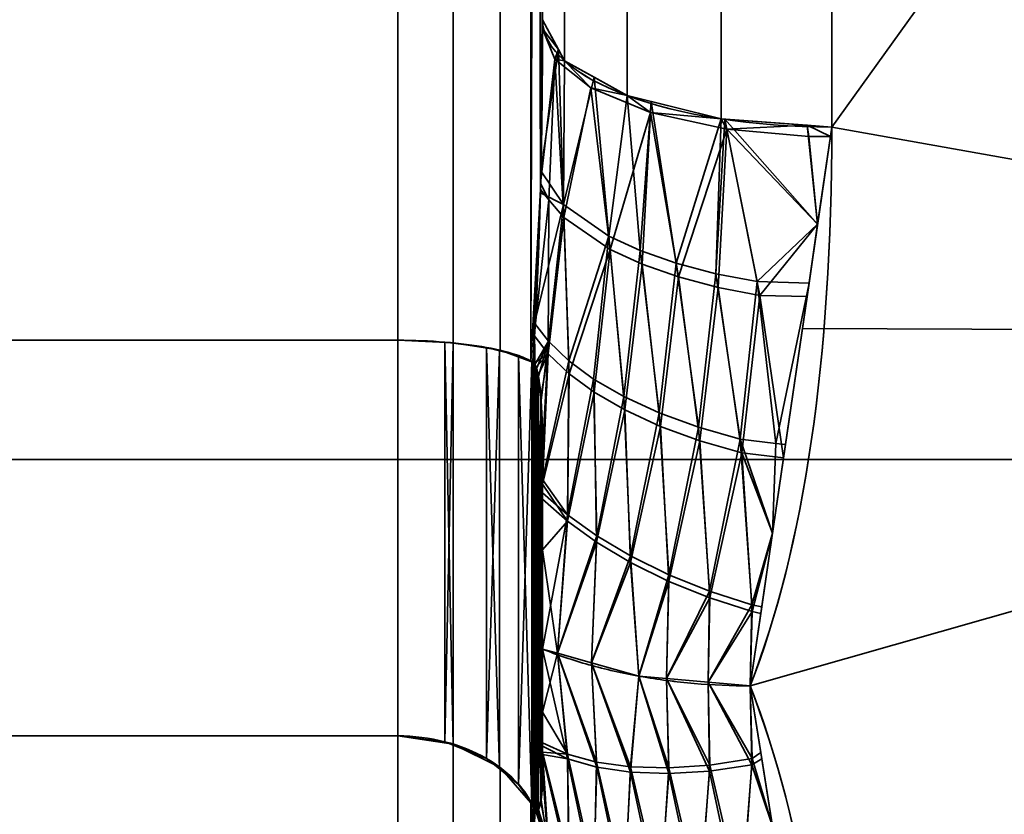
# Model space of a CAD drawing. Header units: millimetres. Extents: x -110 to 110, y -15 to 15.
# Tile 101 of 110: x 103.19 to 106.6, y -7.94 to -5.2. Entities that reach past the tile are written whole.
import ezdxf

# ---------------------------------------------------------------- set-up
doc = ezdxf.new("R2010")
doc.units = ezdxf.units.MM
doc.layers.add('1', color=7, linetype='Continuous', true_color=0xffffff)

msp = doc.modelspace()

# ---------------------------------------------------------------- linework, layer by layer
at = {"layer": '1', "color": 252, "linetype": 'Continuous', "lineweight": 35}
for p, q in [((104.5, -6.3048, 12.5), (104.5, 6.3048, 12.5)), ((104.5, 6.3048, -12.5), (104.5, -6.3048, -12.5)), ((96, -6.3048, 12.5), (104.5, -6.3048, 12.5)), ((96, -6.3048, -12.5), (104.5, -6.3048, -12.5)), ((96, -7.6729, -11.7101), (104.5, -7.6729, -11.7101)), ((96, -7.6729, 11.7101), (104.5, -7.6729, 11.7101)), ((104.5, -7.6729, -11.7101), (104.5, -13.9777, -0.7899)), ((104.5, -13.9777, 0.7899), (104.5, -7.6729, 11.7101))]:
    msp.add_line(p, q, dxfattribs=at)
at = {"layer": '1', "color": 252, "linetype": 'Continuous', "lineweight": 35, "extrusion": (-1, 0, 0)}
for start, end in [(68.21321, 111.78679), (248.21321, 291.78679)]:
    msp.add_arc((0, 0, -106), 15, start, end, dxfattribs=at)
at = {"layer": '1', "color": 252, "linetype": 'Continuous', "lineweight": 35, "extrusion": (0, 0.928571, 0.371154)}
msp.add_arc((-106, 14), 1, 0, 90, dxfattribs=at)
at = {"layer": '1', "color": 252, "linetype": 'Continuous', "lineweight": 35, "extrusion": (9.65426e-07, -0.928571, 0.371154)}
msp.add_arc((106, -14, 0.0001), 1, 180, 269.9999, dxfattribs=at)
at = {"layer": '1', "color": 252, "linetype": 'Continuous', "lineweight": 35, "extrusion": (1, 0, 0)}
for centre, radius, start, end in [((0, 0, 104.5), 14, 116.7655, 123.2345), ((0, 0, 104.5), 14, 236.7655, 243.2345), ((0, 0, 105), 14.5, 117.45707, 122.53526), ((0, 0, 105), 14.5, 237.45707, 242.53526)]:
    msp.add_arc(centre, radius, start, end, dxfattribs=at)
at = {"layer": '1', "color": 252, "linetype": 'Continuous', "lineweight": 35}
for points in [[(104.9667, -6.3806, 12.8205), (104.973, -6.2837, 12.837), (104.9835, -6.0879, 12.8695), (104.9938, -5.7836, 12.917), (104.9991, -5.4818, 12.9612), (105, -5.2902, 12.9875), (105, -5.1962, 13)], [(105, -5.1962, -13), (105, -5.2939, -12.987), (104.999, -5.4911, -12.9599), (104.9935, -5.7952, -12.9152), (104.9831, -6.0965, -12.8681), (104.9728, -6.2871, -12.8364), (104.9667, -6.3806, -12.8205)], [(105.7179, -7.5, 12.9904), (105.9044, -7.0188, 13.2682), (106, -6.3712, 13.6073), (106, -5.5673, 13.9286)], [(106, -5.5673, -13.9286), (106, -6.3723, -13.6068), (105.904, -7.0198, -13.2676), (105.7179, -7.5, -12.9904)], [(105, -6.6857, 12.8667), (105, -6.6659, 12.869), (104.9997, -6.6275, 12.8728), (104.9983, -6.5738, 12.8764), (104.996, -6.5237, 12.8773), (104.9924, -6.4768, 12.8748), (104.9871, -6.4336, 12.8672), (104.9792, -6.3975, 12.8517), (104.9713, -6.3834, 12.8325), (104.9667, -6.3806, 12.8205)], [(105, -7.3727, 12.7698), (105.0503, -7.393, 12.8051), (105.1579, -7.4294, 12.8681), (105.3353, -7.4697, 12.9378), (105.5238, -7.4944, 12.9806), (105.6532, -7.5, 12.9904), (105.7179, -7.5, 12.9904)], [(105, -7.3727, -12.7698), (105.0503, -7.393, -12.8051), (105.1579, -7.4294, -12.8681), (105.3353, -7.4696, -12.9378), (105.5238, -7.4943, -12.9806), (105.6532, -7.5, -12.9904), (105.7179, -7.5, -12.9904)], [(106, -9.2788, 11.7857), (106, -8.5977, 12.3219), (105.904, -7.9802, 12.7131), (105.7179, -7.5, 12.9904)], [(105.7179, -7.5, -12.9904), (105.9044, -7.9812, -12.7125), (106, -8.5987, -12.3212), (106, -9.2788, -11.7857)], [(105, -7.8, -12.2233), (105, -7.8119, -12.2073), (104.9997, -7.8345, -12.176), (104.9983, -7.8644, -12.1313), (104.996, -7.8902, -12.0883), (104.9924, -7.9115, -12.0464), (104.9871, -7.9266, -12.0052), (104.9792, -7.9311, -11.9662), (104.9713, -7.9216, -11.9444), (104.9667, -7.9126, -11.936)], [(104.9667, -7.9126, -11.936), (104.973, -7.9753, -11.8604), (104.9835, -8.1013, -11.7071), (104.9938, -8.2946, -11.4673), (104.9991, -8.4837, -11.228), (105, -8.6024, -11.0752), (105, -8.6603, -11)], [(105, -8.6603, 11), (105, -8.6001, 11.0782), (104.999, -8.478, 11.2354), (104.9935, -8.2872, 11.4765), (104.9831, -8.0958, 11.7138), (104.9728, -7.9731, 11.8631), (104.9667, -7.9126, 11.936)]]:
    msp.add_open_spline(points, degree=3, dxfattribs=at)
for points, knots in [([(104.5, -6.3048, 12.5), (104.5548, -6.3048, 12.5), (104.6104, -6.307, 12.5093), (104.7139, -6.3154, 12.5448), (104.7631, -6.3217, 12.5714), (104.8494, -6.3376, 12.6382), (104.8875, -6.3473, 12.6794), (104.9373, -6.3651, 12.7549), (104.9538, -6.3727, 12.7871), (104.9667, -6.3806, 12.8205)], [0, 0, 0, 0, 0.272272, 0.272272, 0.544337, 0.544337, 0.81965, 0.81965, 1, 1, 1, 1]), ([(104.5, -6.3048, -12.5), (104.5548, -6.3048, -12.5), (104.6104, -6.307, -12.5093), (104.7139, -6.3154, -12.5448), (104.7631, -6.3217, -12.5714), (104.8494, -6.3376, -12.6382), (104.8875, -6.3473, -12.6794), (104.9373, -6.3651, -12.7549), (104.9538, -6.3727, -12.7871), (104.9667, -6.3806, -12.8205)], [0, 0, 0, 0, 0.272272, 0.272272, 0.544336, 0.544336, 0.819649, 0.819649, 1, 1, 1, 1]), ([(104.9667, -6.3806, -12.8205), (104.969, -6.382, -12.8266), (104.9714, -6.3846, -12.8325), (104.9756, -6.392, -12.8428), (104.9775, -6.3968, -12.8472), (104.9818, -6.4101, -12.8568), (104.984, -6.4196, -12.861), (104.9905, -6.4558, -12.873), (104.9931, -6.4848, -12.8755), (104.999, -6.5713, -12.8784), (105, -6.6298, -12.8732), (105, -6.6878, -12.8664)], [0, 0, 0, 0, 0.060109, 0.060109, 0.1199, 0.1199, 0.212933, 0.212933, 0.471194, 0.471194, 1, 1, 1, 1]), ([(104.5, -7.6729, 11.7101), (104.5548, -7.6729, 11.7101), (104.6104, -7.6799, 11.7166), (104.7139, -7.7064, 11.7417), (104.7631, -7.7263, 11.7605), (104.8494, -7.7762, 11.8076), (104.8875, -7.807, 11.8366), (104.9373, -7.8635, 11.8898), (104.9538, -7.8876, 11.9125), (104.9667, -7.9126, 11.936)], [0, 0, 0, 0, 0.272272, 0.272272, 0.544336, 0.544336, 0.819649, 0.819649, 1, 1, 1, 1]), ([(104.5, -7.6729, -11.7101), (104.5548, -7.6729, -11.7101), (104.6104, -7.6799, -11.7166), (104.7139, -7.7064, -11.7417), (104.7631, -7.7263, -11.7605), (104.8494, -7.7762, -11.8076), (104.8875, -7.807, -11.8366), (104.9373, -7.8635, -11.8898), (104.9538, -7.8876, -11.9125), (104.9667, -7.9126, -11.936)], [0, 0, 0, 0, 0.272272, 0.272272, 0.544336, 0.544336, 0.81965, 0.81965, 1, 1, 1, 1]), ([(104.9667, -7.9126, 11.936), (104.969, -7.9171, 11.9403), (104.9714, -7.9209, 11.9455), (104.9756, -7.9262, 11.957), (104.9775, -7.9277, 11.9634), (104.9818, -7.9292, 11.9797), (104.984, -7.9281, 11.99), (104.9905, -7.9204, 12.0274), (104.9931, -7.9081, 12.0537), (104.999, -7.8674, 12.1301), (105, -7.8336, 12.1782), (105, -7.7988, 12.225)], [0, 0, 0, 0, 0.060109, 0.060109, 0.1199, 0.1199, 0.212934, 0.212934, 0.471199, 0.471199, 1, 1, 1, 1])]:
    msp.add_open_spline(points, degree=3, knots=knots, dxfattribs=at)
at = {"layer": '1', "color": 252, "linetype": 'Continuous', "lineweight": 35, "extrusion": (1, 0, 0)}
for points in [[(105, -7.3727, 12.7698), (105, -7.2964, 12.7833), (105, -7.1436, 12.8077), (105, -6.915, 12.8393), (105, -6.7622, 12.8578), (105, -6.6857, 12.8667)], [(105, -7.3727, -12.7698), (105, -7.4225, -12.7105), (105, -7.52, -12.5904), (105, -7.6616, -12.4082), (105, -7.7541, -12.2851), (105, -7.8, -12.2233)]]:
    msp.add_open_spline(points, degree=3, dxfattribs=at)
at = {"layer": '1', "color": 252, "linetype": 'Continuous', "lineweight": 35, "extrusion": (-1, -1.04454e-13, -5.93542e-13)}
msp.add_open_spline([(105, -6.6878, -12.8664), (105, -6.9168, -12.84), (105, -7.1456, -12.8098), (105, -7.3727, -12.7698)], degree=3, dxfattribs=at)
at = {"layer": '1', "color": 252, "linetype": 'Continuous', "lineweight": 35, "extrusion": (1, 4.61802e-13, -3.87235e-13)}
msp.add_open_spline([(105, -7.7988, 12.225), (105, -7.6613, 12.4101), (105, -7.5208, 12.5932), (105, -7.3727, 12.7698)], degree=3, dxfattribs=at)
at = {"layer": '1', "color": 252, "linetype": 'Continuous', "lineweight": 35}
for points in [[(104.9599, -6.3781, 12.81), (104.9599, 6.3781, 12.81), (104.8536, 6.3395, 12.6464), (104.8536, -6.3395, 12.6464)], [(104.9599, 6.3781, -12.81), (104.9599, -6.3781, -12.81), (104.8536, -6.3395, -12.6464), (104.8536, 6.3395, -12.6464)], [(104.9599, 6.3781, 12.81), (104.993, -5.784, 12.9164), (104.9927, 5.7948, 12.9148)], [(104.993, -5.784, 12.9164), (104.9599, 6.3781, 12.81), (104.9599, -6.3781, 12.81)], [(104.993, 5.784, -12.9164), (104.9599, -6.3781, -12.81), (104.9599, 6.3781, -12.81)], [(104.8536, -6.3395, 12.6464), (104.8536, 6.3395, 12.6464), (104.6913, 6.3138, 12.5381), (104.6913, -6.3138, 12.5381)], [(104.8536, 6.3395, -12.6464), (104.8536, -6.3395, -12.6464), (104.6913, -6.3138, -12.5381), (104.6913, 6.3138, -12.5381)], [(96, -6.3048, 12.5), (104.5, -6.3048, 12.5), (104.5, 6.3048, 12.5), (96, 6.3048, 12.5)], [(96, 6.3048, -12.5), (104.5, 6.3048, -12.5), (104.5, -6.3048, -12.5), (96, -6.3048, -12.5)], [(104.6913, -6.3138, 12.5381), (104.6913, 6.3138, 12.5381), (104.5, 6.3048, 12.5), (104.5, -6.3048, 12.5)], [(104.6913, 6.3138, -12.5381), (104.6913, -6.3138, -12.5381), (104.5, -6.3048, -12.5), (104.5, 6.3048, -12.5)], [(104.9927, 5.7948, 12.9148), (104.993, -5.784, 12.9164), (105, -5.1962, 13)], [(104.9599, -6.3781, -12.81), (104.993, 5.784, -12.9164), (104.9927, -5.7948, -12.9148)], [(104.9927, -5.7948, -12.9148), (104.993, 5.784, -12.9164), (105, 5.1962, -13)], [(105, 5.1962, -13), (105, -5.1962, -13), (104.9927, -5.7948, -12.9148)], [(105.6173, -5.5391, 13.8579), (105.6173, 0.034, 14.9238), (105.2929, 0.0336, 14.7071), (105.2929, -5.4586, 13.6566)], [(106, -5.5673, 13.9286), (106, 0.0342, 15), (105.6173, 0.034, 14.9238), (105.6173, -5.5391, 13.8579)], [(105.0761, -5.3382, 13.3553), (105.0761, 0.0328, 14.3826), (105, 0.0319, 14), (105, -5.1962, 13)], [(105.2929, -5.4586, 13.6566), (105.2929, 0.0336, 14.7071), (105.0761, 0.0328, 14.3826), (105.0761, -5.3382, 13.3553)], [(110, 0, -15), (110, -6.2799, -13.6221), (106, -5.5673, -13.9286)], [(106, -5.5673, -13.9286), (106, 0, -15), (110, 0, -15)], [(110, 0, 15), (106, 0, 15), (106, -5.5673, 13.9286)], [(106, -5.5673, 13.9286), (110, -6.2799, 13.6221), (110, 0, 15)], [(105, -5.1962, -13), (105, -0.0319, -14), (105.0761, -0.0328, -14.3826), (105.0761, -5.3382, -13.3553)], [(105.0761, -5.3382, -13.3553), (105.0761, -0.0328, -14.3826), (105.2929, -0.0336, -14.7071), (105.2929, -5.4586, -13.6566)], [(105.2929, -5.4586, -13.6566), (105.2929, -0.0336, -14.7071), (105.6173, -0.034, -14.9238), (105.6173, -5.5391, -13.8579)], [(105.6173, -5.5391, -13.8579), (105.6173, -0.034, -14.9238), (106, -0.0342, -15), (106, -5.5673, -13.9286)], [(108.8, -6.7175, 6.7175), (95, -6.7175, 6.7175), (95, -3.6355, 8.7769), (108.8, -3.6355, 8.7769)], [(108.8, -3.6355, -8.7769), (95, -3.6355, -8.7769), (95, -6.7175, -6.7175), (108.8, -6.7175, -6.7175)], [(104.9936, -5.719, -12.9256), (105, -5.1962, -13), (105.0552, -5.2992, -13.2578)], [(105.0552, -5.2992, 13.2578), (105, -5.1962, 13), (104.9996, -5.228, 12.9955)], [(105.0424, -5.3329, 13.2557), (104.9996, -5.228, 12.9955), (104.9932, -5.7631, 12.9194)], [(104.9996, -5.228, 12.9955), (105.0424, -5.3329, 13.2557), (105.0552, -5.2992, 13.2578)], [(105.0552, -5.2992, -13.2578), (105.072, -5.8348, -13.1731), (104.9936, -5.719, -12.9256)], [(105.0761, -5.3382, 13.3553), (105.0552, -5.2992, 13.2578), (105.0424, -5.3329, 13.2557)], [(105.072, -5.8348, -13.1731), (105.0552, -5.2992, -13.2578), (105.0761, -5.3382, -13.3553)], [(104.9932, -5.7631, 12.9194), (105.022, -5.8189, 13.0384), (105.0424, -5.3329, 13.2557)], [(105.022, -5.8189, 13.0384), (105.0742, -5.8799, 13.1649), (105.0424, -5.3329, 13.2557)], [(105.1669, -5.4322, 13.5014), (105.0424, -5.3329, 13.2557), (105.0742, -5.8799, 13.1649)], [(105.0424, -5.3329, 13.2557), (105.1669, -5.4322, 13.5014), (105.0761, -5.3382, 13.3553)], [(105.072, -5.8348, -13.1731), (105.0761, -5.3382, -13.3553), (105.1785, -5.3951, -13.4977)], [(105.2929, -5.4586, 13.6566), (105.0761, -5.3382, 13.3553), (105.1669, -5.4322, 13.5014)], [(105.1785, -5.3951, -13.4977), (105.2289, -5.9444, -13.3947), (105.072, -5.8348, -13.1731)], [(105.2289, -5.9444, -13.3947), (105.1785, -5.3951, -13.4977), (105.2929, -5.4586, -13.6566)], [(105.0742, -5.8799, 13.1649), (105.2339, -5.9906, 13.384), (105.1669, -5.4322, 13.5014)], [(105.3737, -5.5174, 13.7112), (105.1669, -5.4322, 13.5014), (105.2339, -5.9906, 13.384)], [(105.1669, -5.4322, 13.5014), (105.3737, -5.5174, 13.7112), (105.2929, -5.4586, 13.6566)], [(105.2929, -5.4586, -13.6566), (105.3377, -5.9946, -13.4906), (105.2289, -5.9444, -13.3947)], [(105.3377, -5.9946, -13.4906), (105.2929, -5.4586, -13.6566), (105.3757, -5.4791, -13.708)], [(105.3737, -5.5174, 13.7112), (105.3757, -5.4791, 13.708), (105.2929, -5.4586, 13.6566)], [(105.3757, -5.4791, -13.708), (105.4623, -6.0384, -13.5699), (105.3377, -5.9946, -13.4906)], [(105.6173, -5.5391, 13.8579), (105.3757, -5.4791, 13.708), (105.3737, -5.5174, 13.7112)], [(105.4623, -6.0384, -13.5699), (105.3757, -5.4791, -13.708), (105.6173, -5.5391, -13.8579)], [(105.2339, -5.9906, 13.384), (105.344, -6.0413, 13.4782), (105.3737, -5.5174, 13.7112)], [(105.344, -6.0413, 13.4782), (105.4696, -6.0855, 13.5557), (105.3737, -5.5174, 13.7112)], [(105.6372, -5.575, 13.8521), (105.3737, -5.5174, 13.7112), (105.4696, -6.0855, 13.5557)], [(105.3737, -5.5174, 13.7112), (105.6372, -5.575, 13.8521), (105.6173, -5.5391, 13.8579)], [(105.6173, -5.5391, -13.8579), (105.5992, -6.0747, -13.6305), (105.4623, -6.0384, -13.5699)], [(105.5992, -6.0747, -13.6305), (105.6173, -5.5391, -13.8579), (105.6304, -5.54, -13.8603)], [(105.6304, -5.54, -13.8603), (105.7424, -6.1021, -13.6703), (105.5992, -6.0747, -13.6305)], [(105.9153, -5.5611, 13.9129), (105.6173, -5.5391, 13.8579), (105.6372, -5.575, 13.8521)], [(105.7424, -6.1021, -13.6703), (105.6304, -5.54, -13.8603), (105.9509, -5.9038, -13.7652)], [(105.6304, -5.54, -13.8603), (105.9153, -5.5611, -13.9129), (105.9509, -5.9038, -13.7652)], [(105.4696, -6.0855, 13.5557), (105.6073, -6.1221, 13.6143), (105.6372, -5.575, 13.8521)], [(105.6073, -6.1221, 13.6143), (105.751, -6.1497, 13.652), (105.6372, -5.575, 13.8521)], [(105.6372, -5.575, 13.8521), (105.9205, -5.6001, 13.912), (105.9153, -5.5611, 13.9129)], [(105.9509, -5.9038, 13.7652), (105.6372, -5.575, 13.8521), (105.751, -6.1497, 13.652)], [(105.9509, -5.9038, 13.7652), (105.9205, -5.6001, 13.912), (105.6372, -5.575, 13.8521)], [(110, -6.2799, -13.6221), (105.8982, -6.2644, -13.5902), (106, -5.5673, -13.9286)], [(106, -5.5673, 13.9286), (105.8982, -6.2644, 13.5902), (110, -6.2799, 13.6221)], [(105.9509, -5.9038, -13.7652), (105.9153, -5.5611, -13.9129), (106, -5.5673, -13.9286)], [(105.9153, -5.5611, 13.9129), (105.9205, -5.6001, 13.912), (105.9952, -5.5999, 13.9128)], [(105.9952, -5.5999, 13.9128), (106, -5.5673, 13.9286), (105.9153, -5.5611, 13.9129)], [(105.9952, -5.5999, 13.9128), (105.9205, -5.6001, 13.912), (105.9509, -5.9038, 13.7652)], [(104.9927, -5.7948, -12.9148), (104.9936, -5.719, -12.9256), (105.072, -5.8348, -13.1731)], [(104.9599, -6.3781, 12.81), (104.9667, -6.3806, 12.8205), (104.993, -5.784, 12.9164)], [(105.022, -5.8189, 13.0384), (104.993, -5.784, 12.9164), (104.9707, -6.2885, 12.8353)], [(105.022, -5.8189, 13.0384), (104.9932, -5.7631, 12.9194), (104.993, -5.784, 12.9164)], [(104.9927, -5.7948, -12.9148), (104.9667, -6.3806, -12.8205), (104.9599, -6.3781, -12.81)], [(104.9707, -6.2885, 12.8353), (105.0196, -6.3516, 12.9448), (105.022, -5.8189, 13.0384)], [(104.9727, -6.2453, -12.8423), (104.9927, -5.7948, -12.9148), (105.072, -5.8348, -13.1731)], [(105.0742, -5.8799, 13.1649), (105.022, -5.8189, 13.0384), (105.0196, -6.3516, 12.9448)], [(105.072, -5.8348, -13.1731), (105.0205, -6.3078, -12.953), (104.9727, -6.2453, -12.8423)], [(105.072, -5.8348, -13.1731), (105.0908, -6.376, -13.0665), (105.0205, -6.3078, -12.953)], [(105.0908, -6.376, -13.0665), (105.072, -5.8348, -13.1731), (105.2289, -5.9444, -13.3947)], [(105.0196, -6.3516, 12.9448), (105.0915, -6.4205, 13.0569), (105.0742, -5.8799, 13.1649)], [(105.2339, -5.9906, 13.384), (105.0742, -5.8799, 13.1649), (105.0915, -6.4205, 13.0569)], [(105.9509, -5.9038, -13.7652), (105.9212, -6.107, -13.6666), (105.7424, -6.1021, -13.6703)], [(105.751, -6.1497, 13.652), (105.9145, -6.1531, 13.6442), (105.9509, -5.9038, 13.7652)], [(105.2289, -5.9444, -13.3947), (105.1766, -6.4391, -13.1648), (105.0908, -6.376, -13.0665)], [(105.2289, -5.9444, -13.3947), (105.281, -6.4996, -13.2518), (105.1766, -6.4391, -13.1648)], [(105.281, -6.4996, -13.2518), (105.2289, -5.9444, -13.3947), (105.3377, -5.9946, -13.4906)], [(105.0915, -6.4205, 13.0569), (105.1787, -6.4843, 13.1535), (105.2339, -5.9906, 13.384)], [(105.1787, -6.4843, 13.1535), (105.2842, -6.5455, 13.2386), (105.2339, -5.9906, 13.384)], [(105.344, -6.0413, 13.4782), (105.2339, -5.9906, 13.384), (105.2842, -6.5455, 13.2386)], [(105.3377, -5.9946, -13.4906), (105.4035, -6.5562, -13.3248), (105.281, -6.4996, -13.2518)], [(105.4035, -6.5562, -13.3248), (105.3377, -5.9946, -13.4906), (105.4623, -6.0384, -13.5699)], [(105.2842, -6.5455, 13.2386), (105.4078, -6.6026, 13.3094), (105.344, -6.0413, 13.4782)], [(105.4696, -6.0855, 13.5557), (105.344, -6.0413, 13.4782), (105.4078, -6.6026, 13.3094)], [(105.4623, -6.0384, -13.5699), (105.5389, -6.6056, -13.3793), (105.4035, -6.5562, -13.3248)], [(105.5389, -6.6056, -13.3793), (105.4623, -6.0384, -13.5699), (105.5992, -6.0747, -13.6305)], [(105.4078, -6.6026, 13.3094), (105.5439, -6.6526, 13.3615), (105.4696, -6.0855, 13.5557)], [(105.6073, -6.1221, 13.6143), (105.4696, -6.0855, 13.5557), (105.5439, -6.6526, 13.3615)], [(105.5992, -6.0747, -13.6305), (105.6835, -6.6465, -13.4136), (105.5389, -6.6056, -13.3793)], [(105.6835, -6.6465, -13.4136), (105.5992, -6.0747, -13.6305), (105.7424, -6.1021, -13.6703)], [(105.5439, -6.6526, 13.3615), (105.6889, -6.6939, 13.3934), (105.6073, -6.1221, 13.6143)], [(105.751, -6.1497, 13.652), (105.6073, -6.1221, 13.6143), (105.6889, -6.6939, 13.3934)], [(105.7424, -6.1021, -13.6703), (105.8068, -6.6618, -13.3988), (105.6835, -6.6465, -13.4136)], [(105.8068, -6.6618, -13.3988), (105.7424, -6.1021, -13.6703), (105.9212, -6.107, -13.6666)], [(105.9212, -6.107, -13.6666), (105.8398, -6.6651, -13.3957), (105.8068, -6.6618, -13.3988)], [(105.6889, -6.6939, 13.3934), (105.833, -6.7115, 13.3731), (105.751, -6.1497, 13.652)], [(105.9145, -6.1531, 13.6442), (105.751, -6.1497, 13.652), (105.833, -6.7115, 13.3731)], [(104.9735, -6.3883, -12.8376), (104.9667, -6.3806, -12.8205), (104.9727, -6.2453, -12.8423)], [(104.9727, -6.2453, -12.8423), (105.0205, -6.3078, -12.953), (104.9735, -6.3883, -12.8376)], [(104.9707, -6.2885, 12.8353), (104.9667, -6.3806, 12.8205), (104.9708, -6.3844, 12.8311)], [(105.0196, -6.3516, 12.9448), (104.9707, -6.2885, 12.8353), (104.9708, -6.3844, 12.8311)], [(105.7179, -7.5, -12.9904), (105.8982, -6.2644, -13.5902), (110, -6.2799, -13.6221)], [(110, -6.2799, 13.6221), (105.8982, -6.2644, 13.5902), (105.7179, -7.5, 12.9904)], [(110, -6.2799, -13.6221), (106, -9.2788, -11.7857), (105.7179, -7.5, -12.9904)], [(105.7179, -7.5, 12.9904), (106, -9.2788, 11.7857), (110, -6.2799, 13.6221)], [(106, -9.2788, -11.7857), (110, -6.2799, -13.6221), (110, -11.4061, -9.7417)], [(110, -11.4061, 9.7417), (110, -6.2799, 13.6221), (106, -9.2788, 11.7857)], [(104.5, -7.6729, -11.7101), (96, -7.6729, -11.7101), (96, -6.3048, -12.5), (104.5, -6.3048, -12.5)], [(104.5, -6.3048, 12.5), (96, -6.3048, 12.5), (96, -7.6729, 11.7101), (104.5, -7.6729, 11.7101)], [(104.6622, -7.6931, -11.7292), (104.5, -7.6729, -11.7101), (104.5, -6.3048, -12.5), (104.6622, -6.3112, -12.527)], [(104.6622, -6.3112, 12.527), (104.5, -6.3048, 12.5), (104.5, -7.6729, 11.7101), (104.6622, -7.6931, 11.7292)], [(104.6622, -6.3112, -12.527), (104.6906, -6.3148, -12.5423), (104.6622, -7.6931, -11.7292)], [(104.6906, -7.7046, 11.74), (104.6906, -6.3148, 12.5423), (104.6622, -6.3112, 12.527)], [(104.6622, -7.6931, 11.7292), (104.6906, -7.7046, 11.74), (104.6622, -6.3112, 12.527)], [(104.6906, -6.3148, -12.5423), (104.6906, -7.7046, -11.74), (104.6622, -7.6931, -11.7292)], [(104.806, -7.7511, -11.7839), (104.6906, -7.7046, -11.74), (104.6906, -6.3148, -12.5423), (104.806, -6.3296, -12.6046)], [(104.806, -6.3296, 12.6046), (104.6906, -6.3148, 12.5423), (104.6906, -7.7046, 11.74), (104.806, -7.7511, 11.7839)], [(104.806, -6.3296, -12.6046), (104.8507, -6.341, -12.6528), (104.806, -7.7511, -11.7839)], [(104.8507, -7.7872, 11.8179), (104.8507, -6.341, 12.6528), (104.806, -6.3296, 12.6046)], [(104.806, -7.7511, 11.7839), (104.8507, -7.7872, 11.8179), (104.806, -6.3296, 12.6046)], [(104.9792, -6.402, -12.851), (104.9735, -6.3883, -12.8376), (105.0205, -6.3078, -12.953)], [(104.9857, -6.4293, -12.8642), (104.9792, -6.402, -12.851), (105.0205, -6.3078, -12.953)], [(104.9951, -6.5131, -12.8764), (104.9857, -6.4293, -12.8642), (105.0205, -6.3078, -12.953)], [(105, -6.6878, -12.8664), (104.9951, -6.5131, -12.8764), (105.0205, -6.3078, -12.953)], [(105.0205, -6.3078, -12.953), (105, -6.7868, -12.8525), (105, -6.6878, -12.8664)], [(105, -6.7868, -12.8525), (105.0205, -6.3078, -12.953), (105.0908, -6.376, -13.0665)], [(104.8507, -6.341, -12.6528), (104.8507, -7.7872, -11.8179), (104.806, -7.7511, -11.7839)], [(104.9175, -7.841, -11.8686), (104.8507, -7.7872, -11.8179), (104.8507, -6.341, -12.6528), (104.9175, -6.358, -12.7249)], [(104.9175, -6.358, 12.7249), (104.8507, -6.341, 12.6528), (104.8507, -7.7872, 11.8179), (104.9175, -7.841, 11.8686)], [(104.9175, -6.358, -12.7249), (104.9627, -6.3788, -12.8128), (104.9175, -7.841, -11.8686)], [(104.9627, -7.9069, 11.9306), (104.9627, -6.3788, 12.8128), (104.9175, -6.358, 12.7249)], [(104.9175, -7.841, 11.8686), (104.9627, -7.9069, 11.9306), (104.9175, -6.358, 12.7249)], [(104.9708, -6.3844, 12.8311), (104.9778, -6.3979, 12.8478), (105.0196, -6.3516, 12.9448)], [(105.0196, -6.3516, 12.9448), (104.9778, -6.3979, 12.8478), (104.9848, -6.4246, 12.8626)], [(104.9848, -6.4246, 12.8626), (104.985, -6.4252, 12.8628), (105.0196, -6.3516, 12.9448)], [(104.985, -6.4252, 12.8628), (104.9941, -6.5004, 12.8759), (105.0196, -6.3516, 12.9448)], [(105.0196, -6.3516, 12.9448), (104.9941, -6.5004, 12.8759), (105, -6.6857, 12.8667)], [(105.0915, -6.4205, 13.0569), (105.0196, -6.3516, 12.9448), (105, -6.8019, 12.852)], [(105, -6.6857, 12.8667), (105, -6.8019, 12.852), (105.0196, -6.3516, 12.9448)], [(104.9627, -6.3788, -12.8128), (104.9627, -7.9069, -11.9306), (104.9175, -7.841, -11.8686)], [(104.9667, -7.9126, -11.936), (104.9627, -7.9069, -11.9306), (104.9627, -6.3788, -12.8128), (104.9667, -6.3806, -12.8205)], [(104.9667, -6.3806, 12.8205), (104.9627, -6.3788, 12.8128), (104.9627, -7.9069, 11.9306), (104.9667, -7.9126, 11.936)], [(104.9667, -7.9126, -11.936), (104.9667, -6.3806, -12.8205), (104.9735, -6.3883, -12.8376)], [(104.9667, -6.3806, 12.8205), (104.9667, -7.9126, 11.936), (104.9735, -7.9235, 11.9513)], [(104.9735, -7.9235, 11.9513), (104.9792, -7.9283, 11.9698), (104.9667, -6.3806, 12.8205)], [(104.9792, -7.9283, 11.9698), (104.9857, -7.9261, 12), (104.9667, -6.3806, 12.8205)], [(104.9857, -7.9261, 12), (104.9951, -7.8947, 12.0788), (104.9667, -6.3806, 12.8205)], [(104.9708, -6.3844, 12.8311), (104.9667, -6.3806, 12.8205), (105, -7.7984, 12.2244)], [(104.9951, -7.8947, 12.0788), (105, -7.7984, 12.2244), (104.9667, -6.3806, 12.8205)], [(104.9735, -6.3883, -12.8376), (104.9792, -6.402, -12.851), (104.9667, -7.9126, -11.936)], [(104.9778, -6.3979, 12.8478), (104.9708, -6.3844, 12.8311), (105, -7.7984, 12.2244)], [(105, -7.7984, 12.2244), (104.9848, -6.4246, 12.8626), (104.9778, -6.3979, 12.8478)], [(105.0908, -6.376, -13.0665), (105.0868, -6.9081, -12.9401), (105, -6.7868, -12.8525)], [(105.0868, -6.9081, -12.9401), (105.0908, -6.376, -13.0665), (105.1766, -6.4391, -13.1648)], [(104.9792, -6.402, -12.851), (104.9857, -6.4293, -12.8642), (104.9667, -7.9126, -11.936)], [(104.9857, -6.4293, -12.8642), (104.9951, -6.5131, -12.8764), (104.9667, -7.9126, -11.936)], [(104.985, -6.4252, 12.8628), (104.9848, -6.4246, 12.8626), (105, -7.7984, 12.2244)], [(104.9941, -6.5004, 12.8759), (104.985, -6.4252, 12.8628), (105, -7.7984, 12.2244)], [(105, -6.8019, 12.852), (105.086, -6.9299, 12.9344), (105.0915, -6.4205, 13.0569)], [(105.1787, -6.4843, 13.1535), (105.0915, -6.4205, 13.0569), (105.086, -6.9299, 12.9344)], [(105.1766, -6.4391, -13.1648), (105.1874, -6.9807, -13.015), (105.0868, -6.9081, -12.9401)], [(105.1874, -6.9807, -13.015), (105.1766, -6.4391, -13.1648), (105.281, -6.4996, -13.2518)], [(105, -7.7984, 12.2244), (105, -6.6857, 12.8667), (104.9941, -6.5004, 12.8759)], [(105.086, -6.9299, 12.9344), (105.1871, -7.003, 13.0081), (105.1787, -6.4843, 13.1535)], [(105.2842, -6.5455, 13.2386), (105.1787, -6.4843, 13.1535), (105.1871, -7.003, 13.0081)], [(105.281, -6.4996, -13.2518), (105.3041, -7.0504, -13.0754), (105.1874, -6.9807, -13.015)], [(105.3041, -7.0504, -13.0754), (105.281, -6.4996, -13.2518), (105.4035, -6.5562, -13.3248)], [(104.9951, -6.5131, -12.8764), (105, -6.6874, -12.8658), (104.9667, -7.9126, -11.936)], [(105.1871, -7.003, 13.0081), (105.3042, -7.0731, 13.0672), (105.2842, -6.5455, 13.2386)], [(105.4078, -6.6026, 13.3094), (105.2842, -6.5455, 13.2386), (105.3042, -7.0731, 13.0672)], [(105.4035, -6.5562, -13.3248), (105.4361, -7.1155, -13.1187), (105.3041, -7.0504, -13.0754)], [(105.4361, -7.1155, -13.1187), (105.4035, -6.5562, -13.3248), (105.5389, -6.6056, -13.3793)], [(105.3042, -7.0731, 13.0672), (105.4364, -7.1387, 13.1092), (105.4078, -6.6026, 13.3094)], [(105.5439, -6.6526, 13.3615), (105.4078, -6.6026, 13.3094), (105.4364, -7.1387, 13.1092)], [(105.5389, -6.6056, -13.3793), (105.5774, -7.1724, -13.142), (105.4361, -7.1155, -13.1187)], [(105.5774, -7.1724, -13.142), (105.5389, -6.6056, -13.3793), (105.6835, -6.6465, -13.4136)], [(105.4364, -7.1387, 13.1092), (105.5778, -7.1959, 13.131), (105.5439, -6.6526, 13.3615)], [(105.6889, -6.6939, 13.3934), (105.5439, -6.6526, 13.3615), (105.5778, -7.1959, 13.131)], [(105.6835, -6.6465, -13.4136), (105.7241, -7.2195, -13.1443), (105.5774, -7.1724, -13.142)], [(105.7241, -7.2195, -13.1443), (105.6835, -6.6465, -13.4136), (105.7949, -6.9723, -13.2465)], [(105.6835, -6.6465, -13.4136), (105.8068, -6.6618, -13.3988), (105.7949, -6.9723, -13.2465)], [(105.7949, -6.9723, -13.2465), (105.8068, -6.6618, -13.3988), (105.8398, -6.6651, -13.3957)], [(104.9708, -7.9198, -11.9446), (104.9667, -7.9126, -11.936), (105, -6.6874, -12.8658)], [(104.9778, -7.9276, -11.9646), (104.9708, -7.9198, -11.9446), (105, -6.6874, -12.8658)], [(105, -6.6874, -12.8658), (104.9848, -7.927, -11.9951), (104.9778, -7.9276, -11.9646)], [(104.985, -7.9269, -11.9958), (104.9848, -7.927, -11.9951), (105, -6.6874, -12.8658)], [(104.9941, -7.9006, -12.0674), (104.985, -7.9269, -11.9958), (105, -6.6874, -12.8658)], [(105, -6.6874, -12.8658), (105, -7.8, -12.2233), (104.9941, -7.9006, -12.0674)], [(105, -7.0293, 12.8233), (105, -6.6857, 12.8667), (105, -7.7988, 12.225), (105, -7.3727, 12.7698)], [(105, -7.5907, -12.4992), (105, -7.8, -12.2233), (105, -6.6878, -12.8664), (105, -7.3727, -12.7698)], [(105.5778, -7.1959, 13.131), (105.7244, -7.2433, 13.1319), (105.6889, -6.6939, 13.3934)], [(105.7949, -6.9722, 13.2466), (105.6889, -6.6939, 13.3934), (105.7244, -7.2433, 13.1319)], [(105.7949, -6.9722, 13.2466), (105.833, -6.7115, 13.3731), (105.6889, -6.6939, 13.3934)], [(108.8, -8.7769, 3.6355), (95, -8.7769, 3.6355), (95, -6.7175, 6.7175), (108.8, -6.7175, 6.7175)], [(108.8, -6.7175, -6.7175), (95, -6.7175, -6.7175), (95, -8.7769, -3.6355), (108.8, -8.7769, -3.6355)], [(105.0868, -6.9081, -12.9401), (105, -6.8322, -12.8461), (105, -6.7868, -12.8525)], [(105, -6.8019, 12.852), (105, -6.8541, 12.8454), (105.086, -6.9299, 12.9344)], [(105, -7.3727, -12.7698), (105, -6.8322, -12.8461), (105.0868, -6.9081, -12.9401)], [(105.086, -6.9299, 12.9344), (105, -6.8541, 12.8454), (105, -7.0293, 12.8233)], [(105.0868, -6.9081, -12.9401), (105.0519, -7.3873, -12.7951), (105, -7.3727, -12.7698)], [(105.0519, -7.3873, -12.7951), (105.0868, -6.9081, -12.9401), (105.1874, -6.9807, -13.015)], [(105.0519, -7.3873, 12.7951), (105.086, -6.9299, 12.9344), (105, -7.0293, 12.8233)], [(105.1871, -7.003, 13.0081), (105.086, -6.9299, 12.9344), (105.0519, -7.3873, 12.7951)], [(105.7949, -6.9723, -13.2465), (105.7578, -7.2264, -13.1232), (105.7241, -7.2195, -13.1443)], [(105.7244, -7.2433, 13.1319), (105.7544, -7.2497, 13.1119), (105.7949, -6.9722, 13.2466)], [(105.1874, -6.9807, -13.015), (105.1696, -7.4203, -12.8524), (105.0519, -7.3873, -12.7951)], [(105.0519, -7.3873, 12.7951), (105.1696, -7.4204, 12.8524), (105.1871, -7.003, 13.0081)], [(105.1696, -7.4203, -12.8524), (105.1874, -6.9807, -13.015), (105.3041, -7.0504, -13.0754)], [(105.3042, -7.0731, 13.0672), (105.1871, -7.003, 13.0081), (105.1696, -7.4204, 12.8524)], [(105, -7.0293, 12.8233), (105, -7.3727, 12.7698), (105.0519, -7.3873, 12.7951)], [(105.3041, -7.0504, -13.0754), (105.3334, -7.4664, -12.9322), (105.1696, -7.4203, -12.8524)], [(105.1696, -7.4204, 12.8524), (105.3334, -7.4664, 12.9321), (105.3042, -7.0731, 13.0672)], [(105.3334, -7.4664, -12.9322), (105.3041, -7.0504, -13.0754), (105.4361, -7.1155, -13.1187)], [(105.4364, -7.1387, 13.1092), (105.3042, -7.0731, 13.0672), (105.3334, -7.4664, 12.9321)], [(105.4361, -7.1155, -13.1187), (105.428, -7.4746, -12.9465), (105.3334, -7.4664, -12.9322)], [(105.3334, -7.4664, 12.9321), (105.428, -7.4747, 12.9465), (105.4364, -7.1387, 13.1092)], [(105.428, -7.4746, -12.9465), (105.4361, -7.1155, -13.1187), (105.5774, -7.1724, -13.142)], [(105.5778, -7.1959, 13.131), (105.4364, -7.1387, 13.1092), (105.428, -7.4747, 12.9465)], [(105.5774, -7.1724, -13.142), (105.5727, -7.4873, -12.9684), (105.428, -7.4746, -12.9465)], [(105.5727, -7.4873, -12.9684), (105.5774, -7.1724, -13.142), (105.7241, -7.2195, -13.1443)], [(105.428, -7.4747, 12.9465), (105.5727, -7.4873, 12.9684), (105.5778, -7.1959, 13.131)], [(105.7244, -7.2433, 13.1319), (105.5778, -7.1959, 13.131), (105.5727, -7.4873, 12.9684)], [(105.7241, -7.2195, -13.1443), (105.7175, -7.5, -12.9903), (105.5727, -7.4873, -12.9684)], [(105.5727, -7.4873, 12.9684), (105.7175, -7.5, 12.9903), (105.7244, -7.2433, 13.1319)], [(105.7175, -7.5, -12.9903), (105.7241, -7.2195, -13.1443), (105.7578, -7.2264, -13.1232)], [(105.7578, -7.2264, -13.1232), (105.7179, -7.5, -12.9904), (105.7175, -7.5, -12.9903)], [(105.7544, -7.2497, 13.1119), (105.7244, -7.2433, 13.1319), (105.7175, -7.5, 12.9903)], [(105.7175, -7.5, 12.9903), (105.7179, -7.5, 12.9904), (105.7544, -7.2497, 13.1119)], [(105, -7.5907, -12.4992), (105, -7.3727, -12.7698), (105.0519, -7.3873, -12.7951)], [(105, -7.3727, 12.7698), (105, -7.7089, 12.3399), (105.0868, -7.7524, 12.4526)], [(105.0868, -7.7524, 12.4526), (105.0519, -7.3873, 12.7951), (105, -7.3727, 12.7698)], [(105.0519, -7.3873, -12.7951), (105.086, -7.7366, -12.4686), (105, -7.5907, -12.4992)], [(105.0519, -7.3873, -12.7951), (105.1696, -7.4203, -12.8524), (105.1871, -7.7639, -12.5688)], [(105.1871, -7.7639, -12.5688), (105.086, -7.7366, -12.4686), (105.0519, -7.3873, -12.7951)], [(105.0519, -7.3873, 12.7951), (105.0868, -7.7524, 12.4526), (105.1874, -7.7809, 12.553)], [(105.1874, -7.7809, 12.553), (105.1696, -7.4204, 12.8524), (105.0519, -7.3873, 12.7951)], [(105.1696, -7.4203, -12.8524), (105.3334, -7.4664, -12.9322), (105.3042, -7.78, -12.6591)], [(105.3042, -7.78, -12.6591), (105.1871, -7.7639, -12.5688), (105.1696, -7.4203, -12.8524)], [(105.1696, -7.4204, 12.8524), (105.1874, -7.7809, 12.553), (105.3041, -7.7984, 12.6435)], [(105.3041, -7.7984, 12.6435), (105.3334, -7.4664, 12.9321), (105.1696, -7.4204, 12.8524)], [(105.3334, -7.4664, 12.9321), (105.3041, -7.7984, 12.6435), (105.4361, -7.8034, 12.7216)], [(105.4364, -7.7836, -12.7369), (105.3042, -7.78, -12.6591), (105.3334, -7.4664, -12.9322)], [(105.3334, -7.4664, -12.9322), (105.428, -7.4746, -12.9465), (105.4364, -7.7836, -12.7369)], [(105.4361, -7.8034, 12.7216), (105.428, -7.4747, 12.9465), (105.3334, -7.4664, 12.9321)], [(105.428, -7.4746, -12.9465), (105.5727, -7.4873, -12.9684), (105.5778, -7.7738, -12.7974)], [(105.5778, -7.7738, -12.7974), (105.4364, -7.7836, -12.7369), (105.428, -7.4746, -12.9465)], [(105.428, -7.4747, 12.9465), (105.4361, -7.8034, 12.7216), (105.5774, -7.7951, 12.7825)], [(105.5774, -7.7951, 12.7825), (105.5727, -7.4873, 12.9684), (105.428, -7.4747, 12.9465)], [(105.5727, -7.4873, -12.9684), (105.7175, -7.5, -12.9903), (105.7244, -7.7509, -12.8388)], [(105.7244, -7.7509, -12.8388), (105.5778, -7.7738, -12.7974), (105.5727, -7.4873, -12.9684)], [(105.5727, -7.4873, 12.9684), (105.5774, -7.7951, 12.7825), (105.7241, -7.7736, 12.8244)], [(105.7241, -7.7736, 12.8244), (105.7175, -7.5, 12.9903), (105.5727, -7.4873, 12.9684)], [(105.7175, -7.5, -12.9903), (105.7179, -7.5, -12.9904), (105.7544, -7.7304, -12.8343)], [(105.7544, -7.7304, -12.8343), (105.7244, -7.7509, -12.8388), (105.7175, -7.5, -12.9903)], [(105.7175, -7.5, 12.9903), (105.7241, -7.7736, 12.8244), (105.7578, -7.7518, 12.8198)], [(105.7578, -7.7518, 12.8198), (105.7179, -7.5, 12.9904), (105.7175, -7.5, 12.9903)], [(105.086, -7.7366, -12.4686), (105, -7.6974, -12.3586), (105, -7.5907, -12.4992)], [(96, -7.6729, -11.7101), (104.5, -7.6729, -11.7101), (104.5, -13.9777, -0.7899), (96, -13.9777, -0.7899)], [(96, -13.9777, 0.7899), (104.5, -13.9777, 0.7899), (104.5, -7.6729, 11.7101), (96, -7.6729, 11.7101)], [(104.6913, -7.7014, -11.7369), (104.6913, -14.0152, -0.8011), (104.5, -13.9777, -0.7899), (104.5, -7.6729, -11.7101)], [(104.6913, -14.0152, 0.8011), (104.6913, -7.7014, 11.7369), (104.5, -7.6729, 11.7101), (104.5, -13.9777, 0.7899)], [(104.8536, -7.7824, -11.8134), (104.8536, -14.1219, -0.833), (104.6913, -14.0152, -0.8011), (104.6913, -7.7014, -11.7369)], [(104.8536, -14.1219, 0.833), (104.8536, -7.7824, 11.8134), (104.6913, -7.7014, 11.7369), (104.6913, -14.0152, 0.8011)], [(105, -7.7292, -12.3166), (105, -7.6974, -12.3586), (105.086, -7.7366, -12.4686)], [(105.0868, -7.7524, 12.4526), (105, -7.7089, 12.3399), (105, -7.7371, 12.3038)], [(105.0915, -8.0973, -12.0888), (105.0196, -8.0347, -11.9731), (105, -7.7292, -12.3166)], [(105, -7.7292, -12.3166), (105.086, -7.7366, -12.4686), (105.0915, -8.0973, -12.0888)], [(105, -7.8, -12.2233), (105, -7.7292, -12.3166), (105.0196, -8.0347, -11.9731)], [(105.0908, -8.128, 12.055), (105.0868, -7.7524, 12.4526), (105, -7.7371, 12.3038)], [(105.0205, -8.0637, 11.9392), (105, -7.7371, 12.3038), (105, -7.7988, 12.225)], [(105, -7.7371, 12.3038), (105.0205, -8.0637, 11.9392), (105.0908, -8.128, 12.055)], [(105.1787, -8.1491, -12.1923), (105.0915, -8.0973, -12.0888), (105.086, -7.7366, -12.4686)], [(105.086, -7.7366, -12.4686), (105.1871, -7.7639, -12.5688), (105.1787, -8.1491, -12.1923)], [(105.1766, -8.1815, 12.1588), (105.1874, -7.7809, 12.553), (105.0868, -7.7524, 12.4526)], [(105.0868, -7.7524, 12.4526), (105.0908, -8.128, 12.055), (105.1766, -8.1815, 12.1588)], [(105.5778, -7.7738, -12.7974), (105.7244, -7.7509, -12.8388), (105.6889, -8.252, -12.4938)], [(105.7949, -7.9857, -12.6614), (105.6889, -8.252, -12.4938), (105.7244, -7.7509, -12.8388)], [(105.7949, -7.9857, 12.6615), (105.7578, -7.7518, 12.8198), (105.7241, -7.7736, 12.8244)], [(105.7244, -7.7509, -12.8388), (105.7544, -7.7304, -12.8343), (105.7949, -7.9857, -12.6614)], [(104.9599, -7.9048, -11.9286), (104.9599, -14.2828, -0.8814), (104.8536, -14.1219, -0.833), (104.8536, -7.7824, -11.8134)], [(104.9599, -14.2828, 0.8814), (104.9599, -7.9047, 11.9286), (104.8536, -7.7824, 11.8134), (104.8536, -14.1219, 0.833)], [(105.1874, -7.7809, 12.553), (105.1766, -8.1815, 12.1588), (105.281, -8.2266, 12.2547)], [(105.2842, -8.1922, -12.2878), (105.1787, -8.1491, -12.1923), (105.1871, -7.7639, -12.5688)], [(105.1871, -7.7639, -12.5688), (105.3042, -7.78, -12.6591), (105.2842, -8.1922, -12.2878)], [(105.281, -8.2266, 12.2547), (105.3041, -7.7984, 12.6435), (105.1874, -7.7809, 12.553)], [(105.4078, -8.2249, -12.3728), (105.2842, -8.1922, -12.2878), (105.3042, -7.78, -12.6591)], [(105.3042, -7.78, -12.6591), (105.4364, -7.7836, -12.7369), (105.4078, -8.2249, -12.3728)], [(105.5439, -8.2451, -12.4421), (105.4078, -8.2249, -12.3728), (105.4364, -7.7836, -12.7369)], [(105.4364, -7.7836, -12.7369), (105.5778, -7.7738, -12.7974), (105.5439, -8.2451, -12.4421)], [(105.6889, -8.252, -12.4938), (105.5439, -8.2451, -12.4421), (105.5778, -7.7738, -12.7974)], [(105.6835, -8.2932, 12.4628), (105.7241, -7.7736, 12.8244), (105.5774, -7.7951, 12.7825)], [(105.7241, -7.7736, 12.8244), (105.6835, -8.2932, 12.4628), (105.7949, -7.9857, 12.6615)], [(105.0196, -8.0347, -11.9731), (104.9941, -7.9006, -12.0674), (105, -7.8, -12.2233)], [(105, -7.7988, 12.225), (104.9951, -7.8947, 12.0788), (105.0205, -8.0637, 11.9392)], [(105.3041, -7.7984, 12.6435), (105.281, -8.2266, 12.2547), (105.4035, -8.2615, 12.3402)], [(105.4035, -8.2615, 12.3402), (105.4361, -7.8034, 12.7216), (105.3041, -7.7984, 12.6435)], [(105.4361, -7.8034, 12.7216), (105.4035, -8.2615, 12.3402), (105.5389, -8.284, 12.4103)], [(105.5389, -8.284, 12.4103), (105.5774, -7.7951, 12.7825), (105.4361, -7.8034, 12.7216)], [(105.5774, -7.7951, 12.7825), (105.5389, -8.284, 12.4103), (105.6835, -8.2932, 12.4628)], [(104.9951, -7.8947, 12.0788), (104.9857, -7.9261, 12), (105.0205, -8.0637, 11.9392)], [(104.9599, -7.9047, 11.9286), (104.993, -14.0779, 1.4492), (104.9927, -8.2871, 11.4759)], [(104.993, -14.0779, 1.4492), (104.9599, -7.9047, 11.9286), (104.9599, -14.2828, 0.8814)], [(104.9927, -8.2871, 11.4759), (104.9667, -7.9126, 11.936), (104.9599, -7.9047, 11.9286)], [(104.9599, -7.9048, -11.9286), (104.9667, -7.9126, -11.936), (104.993, -8.2939, -11.4674)], [(104.993, -8.2939, -11.4674), (104.9599, -14.2828, -0.8814), (104.9599, -7.9048, -11.9286)], [(104.9707, -7.9714, -11.8637), (104.9667, -7.9126, -11.936), (104.9708, -7.9198, -11.9446)], [(104.9735, -7.9235, 11.9513), (104.9667, -7.9126, 11.936), (104.9727, -7.9991, 11.8297)], [(105.0196, -8.0347, -11.9731), (104.9707, -7.9714, -11.8637), (104.9708, -7.9198, -11.9446)], [(104.9708, -7.9198, -11.9446), (104.9778, -7.9276, -11.9646), (105.0196, -8.0347, -11.9731)], [(104.9727, -7.9991, 11.8297), (105.0205, -8.0637, 11.9392), (104.9735, -7.9235, 11.9513)], [(104.9792, -7.9283, 11.9698), (104.9735, -7.9235, 11.9513), (105.0205, -8.0637, 11.9392)], [(105.0196, -8.0347, -11.9731), (104.9778, -7.9276, -11.9646), (104.9848, -7.927, -11.9951)], [(104.9857, -7.9261, 12), (104.9792, -7.9283, 11.9698), (105.0205, -8.0637, 11.9392)], [(104.9848, -7.927, -11.9951), (104.985, -7.9269, -11.9958), (105.0196, -8.0347, -11.9731)], [(104.985, -7.9269, -11.9958), (104.9941, -7.9006, -12.0674), (105.0196, -8.0347, -11.9731)]]:
    msp.add_3dface(points, dxfattribs=at)

doc.saveas('drawing.dxf')
